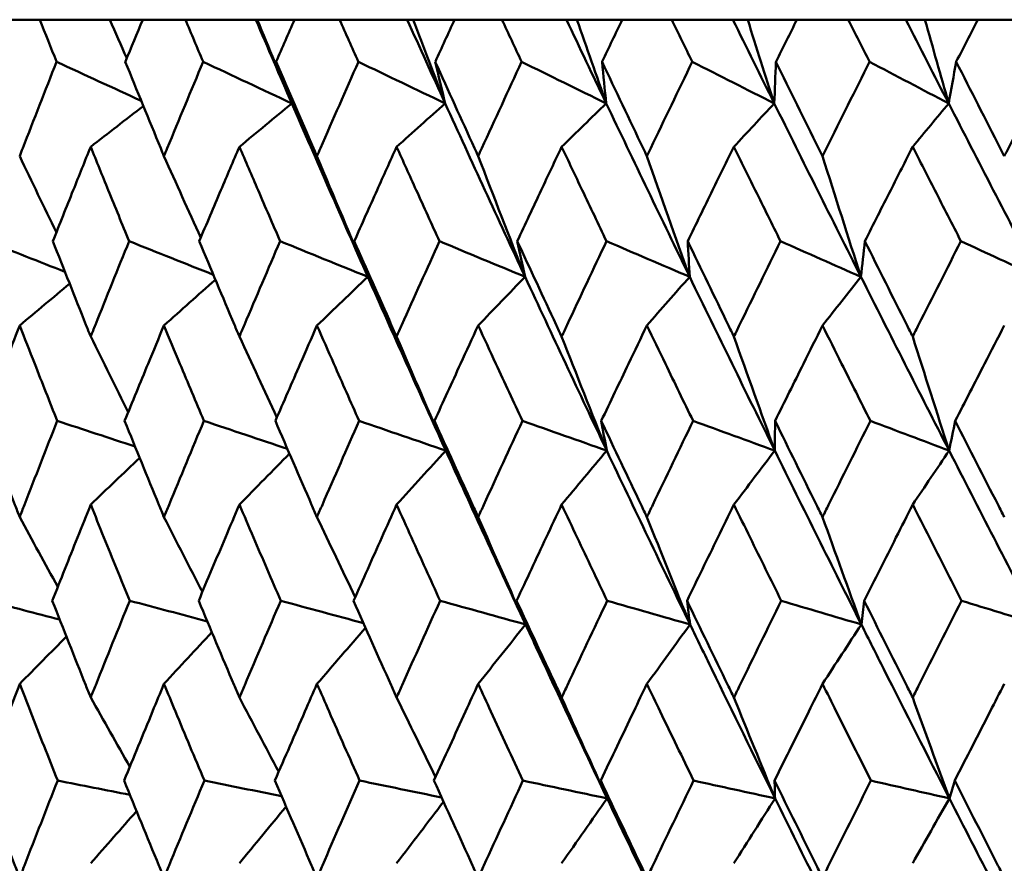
# Model space of a CAD drawing. Header units: millimetres. Extents: x 113 to 2969, y 62 to 2427.
# Tile 6 of 256: x 434.11 to 440.18, y 147.13 to 152.33. Entities that reach past the tile are written whole.
import ezdxf

# ---------------------------------------------------------------- set-up
doc = ezdxf.new("R2010")
doc.units = ezdxf.units.MM
doc.header["$LTSCALE"] = 12
doc.layers.add('Widoczne (ISO)', color=7, linetype='Continuous', lineweight=50)

msp = doc.modelspace()

# ---------------------------------------------------------------- linework, layer by layer
at = {"layer": 'Widoczne (ISO)'}
for p, q in [((434.239, 152.3297), (433.9921, 152.3297)), ((434.239, 152.3297), (434.67, 152.3297)), ((434.67, 152.3297), (434.8725, 152.3297)), ((435.1354, 152.3297), (434.8725, 152.3297)), ((435.1354, 152.3297), (435.5691, 152.3297)), ((435.5691, 152.3297), (435.5782, 152.3297)), ((435.5782, 152.3297), (435.8074, 152.3297)), ((436.0853, 152.3297), (435.8074, 152.3297)), ((436.0853, 152.3297), (436.5016, 152.3297)), ((436.5016, 152.3297), (436.5383, 152.3297)), ((436.5383, 152.3297), (436.7932, 152.3297)), ((437.085, 152.3297), (436.7932, 152.3297)), ((437.085, 152.3297), (437.4823, 152.3297)), ((437.4823, 152.3297), (437.5463, 152.3297)), ((437.5463, 152.3297), (437.826, 152.3297)), ((438.1305, 152.3297), (437.826, 152.3297)), ((438.1305, 152.3297), (438.5072, 152.3297)), ((438.5072, 152.3297), (438.5983, 152.3297)), ((438.5983, 152.3297), (438.9016, 152.3297)), ((439.2176, 152.3297), (438.9016, 152.3297)), ((439.2176, 152.3297), (439.5724, 152.3297)), ((439.5724, 152.3297), (439.6901, 152.3297)), ((439.6901, 152.3297), (440.0159, 152.3297)), ((440.3422, 152.3297), (440.0159, 152.3297))]:
    msp.add_line(p, q, dxfattribs=at)
msp.add_circle((448.6943, 112.3297), 50, dxfattribs=at)
for points, knots in [([(434.342, 152.0704), (434.3418, 152.0709), (434.3416, 152.0715), (434.3071, 152.1579), (434.273, 152.2438), (434.239, 152.3297)], [0.02951568, 0.02951568, 0.02951568, 0.02951568, 0.02969929, 0.02969929, 0.05939589, 0.05939589, 0.05939589, 0.05939589]), ([(434.8725, 152.3297), (434.8369, 152.2438), (434.8015, 152.1579), (434.7659, 152.0715), (434.7657, 152.0709), (434.7655, 152.0704)], [0, 0, 0, 0, 0.02969567, 0.02969567, 0.02988021, 0.02988021, 0.02988021, 0.02988021]), ([(435.2449, 152.0704), (435.2447, 152.0709), (435.2445, 152.0715), (435.2079, 152.1579), (435.1716, 152.2438), (435.1354, 152.3297)], [0.02951568, 0.02951568, 0.02951568, 0.02951568, 0.02969929, 0.02969929, 0.05939589, 0.05939589, 0.05939589, 0.05939589]), ([(435.8074, 152.3297), (435.7698, 152.2438), (435.7323, 152.1579), (435.6946, 152.0715), (435.6944, 152.0709), (435.6942, 152.0704)], [0, 0, 0, 0, 0.02969567, 0.02969567, 0.02988021, 0.02988021, 0.02988021, 0.02988021]), ([(436.2009, 152.0704), (436.2007, 152.0709), (436.2005, 152.0715), (436.1618, 152.1579), (436.1235, 152.2438), (436.0853, 152.3297)], [0.02951568, 0.02951568, 0.02951568, 0.02951568, 0.02969929, 0.02969929, 0.05939589, 0.05939589, 0.05939589, 0.05939589]), ([(436.7932, 152.3297), (436.7536, 152.2438), (436.7142, 152.1579), (436.6746, 152.0715), (436.6744, 152.0709), (436.6742, 152.0704)], [0, 0, 0, 0, 0.02969567, 0.02969567, 0.02988021, 0.02988021, 0.02988021, 0.02988021]), ([(437.2062, 152.0704), (437.206, 152.0709), (437.2057, 152.0715), (437.1652, 152.1579), (437.125, 152.2438), (437.085, 152.3297)], [0.02951568, 0.02951568, 0.02951568, 0.02951568, 0.02969929, 0.02969929, 0.05939589, 0.05939589, 0.05939589, 0.05939589]), ([(437.826, 152.3297), (437.7846, 152.2438), (437.7434, 152.1579), (437.7021, 152.0715), (437.7018, 152.0709), (437.7016, 152.0704)], [0, 0, 0, 0, 0.02969567, 0.02969567, 0.02988021, 0.02988021, 0.02988021, 0.02988021]), ([(438.2569, 152.0704), (438.2566, 152.0709), (438.2564, 152.0715), (438.2141, 152.1579), (438.1723, 152.2438), (438.1305, 152.3297)], [0.02951568, 0.02951568, 0.02951568, 0.02951568, 0.02969929, 0.02969929, 0.05939589, 0.05939589, 0.05939589, 0.05939589]), ([(438.9016, 152.3297), (438.8587, 152.2438), (438.8159, 152.1579), (438.7729, 152.0715), (438.7726, 152.0709), (438.7724, 152.0704)], [0, 0, 0, 0, 0.02969567, 0.02969567, 0.02988021, 0.02988021, 0.02988021, 0.02988021]), ([(439.3487, 152.0704), (439.3484, 152.0709), (439.3482, 152.0715), (439.3044, 152.1579), (439.261, 152.2438), (439.2176, 152.3297)], [0.02951568, 0.02951568, 0.02951568, 0.02951568, 0.02969929, 0.02969929, 0.05939589, 0.05939589, 0.05939589, 0.05939589]), ([(440.0159, 152.3297), (439.9716, 152.2438), (439.9273, 152.1579), (439.8829, 152.0715), (439.8826, 152.0709), (439.8823, 152.0704)], [0, 0, 0, 0, 0.02969567, 0.02969567, 0.02988021, 0.02988021, 0.02988021, 0.02988021]), ([(434.1149, 151.4894), (434.1212, 151.5056), (434.1275, 151.5218), (434.2027, 151.7155), (434.2721, 151.893), (434.342, 152.0704)], [0.0853813, 0.0853813, 0.0853813, 0.0853813, 0.09097809, 0.09097809, 0.15214536, 0.15214536, 0.15214536, 0.15214536]), ([(434.7655, 152.0704), (434.8375, 151.8931), (434.9101, 151.7157), (434.9899, 151.5221), (434.9966, 151.5057), (435.0034, 151.4894)], [0.0297954, 0.0297954, 0.0297954, 0.0297954, 0.09092493, 0.09092493, 0.09655955, 0.09655955, 0.09655955, 0.09655955]), ([(435.0034, 151.4894), (435.0101, 151.5056), (435.0168, 151.5218), (435.0968, 151.7155), (435.1706, 151.893), (435.2449, 152.0704)], [0.0853813, 0.0853813, 0.0853813, 0.0853813, 0.09097809, 0.09097809, 0.15214536, 0.15214536, 0.15214536, 0.15214536]), ([(435.6942, 152.0704), (435.7705, 151.8931), (435.8472, 151.7157), (435.9316, 151.5221), (435.9387, 151.5057), (435.9458, 151.4894)], [0.0297954, 0.0297954, 0.0297954, 0.0297954, 0.09092493, 0.09092493, 0.09655955, 0.09655955, 0.09655955, 0.09655955]), ([(435.9458, 151.4894), (435.9529, 151.5056), (435.96, 151.5218), (436.0445, 151.7155), (436.1225, 151.893), (436.2009, 152.0704)], [0.0853813, 0.0853813, 0.0853813, 0.0853813, 0.09097809, 0.09097809, 0.15214536, 0.15214536, 0.15214536, 0.15214536]), ([(436.6742, 152.0704), (436.7544, 151.8931), (436.8351, 151.7157), (436.9236, 151.5221), (436.9311, 151.5057), (436.9386, 151.4894)], [0.0297954, 0.0297954, 0.0297954, 0.0297954, 0.09092493, 0.09092493, 0.09655955, 0.09655955, 0.09655955, 0.09655955]), ([(436.9386, 151.4894), (436.946, 151.5056), (436.9535, 151.5218), (437.0422, 151.7155), (437.124, 151.893), (437.2062, 152.0704)], [0.0853813, 0.0853813, 0.0853813, 0.0853813, 0.09097809, 0.09097809, 0.15214536, 0.15214536, 0.15214536, 0.15214536]), ([(437.7016, 152.0704), (437.7854, 151.8931), (437.8697, 151.7157), (437.9622, 151.5221), (437.97, 151.5057), (437.9778, 151.4894)], [0.0297954, 0.0297954, 0.0297954, 0.0297954, 0.09092493, 0.09092493, 0.09655955, 0.09655955, 0.09655955, 0.09655955]), ([(437.9778, 151.4894), (437.9855, 151.5056), (437.9933, 151.5218), (438.0859, 151.7155), (438.1712, 151.893), (438.2569, 152.0704)], [0.0853813, 0.0853813, 0.0853813, 0.0853813, 0.09097809, 0.09097809, 0.15214536, 0.15214536, 0.15214536, 0.15214536]), ([(438.7724, 152.0704), (438.8595, 151.8931), (438.9471, 151.7157), (439.043, 151.5221), (439.0511, 151.5057), (439.0592, 151.4894)], [0.0297954, 0.0297954, 0.0297954, 0.0297954, 0.09092493, 0.09092493, 0.09655955, 0.09655955, 0.09655955, 0.09655955]), ([(439.0592, 151.4894), (439.0673, 151.5056), (439.0753, 151.5218), (439.1715, 151.7155), (439.2599, 151.893), (439.3487, 152.0704)], [0.0853813, 0.0853813, 0.0853813, 0.0853813, 0.09097809, 0.09097809, 0.15214536, 0.15214536, 0.15214536, 0.15214536]), ([(439.8823, 152.0704), (439.9725, 151.8931), (440.0629, 151.7157), (440.162, 151.5221), (440.1704, 151.5057), (440.1787, 151.4894)], [0.0297954, 0.0297954, 0.0297954, 0.0297954, 0.09092493, 0.09092493, 0.09655955, 0.09655955, 0.09655955, 0.09655955]), ([(440.1787, 151.4894), (440.187, 151.5056), (440.1954, 151.5218), (440.2946, 151.7155), (440.3858, 151.893), (440.4774, 152.0704)], [0.0853813, 0.0853813, 0.0853813, 0.0853813, 0.09097809, 0.09097809, 0.15214536, 0.15214536, 0.15214536, 0.15214536]), ([(434.5522, 151.5471), (434.5162, 151.4582), (434.4804, 151.3693), (434.4028, 151.1755), (434.3609, 151.0706), (434.3193, 150.9657)], [0.03078053, 0.03078053, 0.03078053, 0.03078053, 0.06149921, 0.06149921, 0.09773041, 0.09773041, 0.09773041, 0.09773041]), ([(434.789, 150.9657), (434.7459, 151.0706), (434.7031, 151.1755), (434.6242, 151.3692), (434.5881, 151.4581), (434.5522, 151.5471)], [0.02528165, 0.02528165, 0.02528165, 0.02528165, 0.06150593, 0.06150593, 0.09223152, 0.09223152, 0.09223152, 0.09223152]), ([(435.4681, 151.5471), (435.4299, 151.4582), (435.392, 151.3693), (435.3095, 151.1755), (435.265, 151.0706), (435.2208, 150.9657)], [0.03078053, 0.03078053, 0.03078053, 0.03078053, 0.06149921, 0.06149921, 0.09773041, 0.09773041, 0.09773041, 0.09773041]), ([(435.719, 150.9657), (435.6735, 151.0706), (435.6281, 151.1755), (435.5445, 151.3692), (435.5062, 151.4581), (435.4681, 151.5471)], [0.02528165, 0.02528165, 0.02528165, 0.02528165, 0.06150593, 0.06150593, 0.09223152, 0.09223152, 0.09223152, 0.09223152]), ([(436.4362, 151.5471), (436.396, 151.4582), (436.356, 151.3693), (436.269, 151.1755), (436.2221, 151.0706), (436.1754, 150.9657)], [0.03078053, 0.03078053, 0.03078053, 0.03078053, 0.06149921, 0.06149921, 0.09773041, 0.09773041, 0.09773041, 0.09773041]), ([(436.7003, 150.9657), (436.6524, 151.0706), (436.6046, 151.1755), (436.5166, 151.3692), (436.4763, 151.4581), (436.4362, 151.5471)], [0.02528165, 0.02528165, 0.02528165, 0.02528165, 0.06150593, 0.06150593, 0.09223152, 0.09223152, 0.09223152, 0.09223152]), ([(437.4526, 151.5471), (437.4106, 151.4582), (437.3687, 151.3693), (437.2776, 151.1755), (437.2285, 151.0706), (437.1795, 150.9657)], [0.03078053, 0.03078053, 0.03078053, 0.03078053, 0.06149921, 0.06149921, 0.09773041, 0.09773041, 0.09773041, 0.09773041]), ([(437.7289, 150.9657), (437.6788, 151.0706), (437.6289, 151.1755), (437.5368, 151.3692), (437.4947, 151.4581), (437.4526, 151.5471)], [0.02528165, 0.02528165, 0.02528165, 0.02528165, 0.06150593, 0.06150593, 0.09223152, 0.09223152, 0.09223152, 0.09223152]), ([(438.5135, 151.5471), (438.4697, 151.4582), (438.4261, 151.3693), (438.3312, 151.1755), (438.28, 151.0706), (438.229, 150.9657)], [0.03078053, 0.03078053, 0.03078053, 0.03078053, 0.06149921, 0.06149921, 0.09773041, 0.09773041, 0.09773041, 0.09773041]), ([(438.8008, 150.9657), (438.7487, 151.0706), (438.6968, 151.1755), (438.6011, 151.3692), (438.5572, 151.4581), (438.5135, 151.5471)], [0.02528165, 0.02528165, 0.02528165, 0.02528165, 0.06150593, 0.06150593, 0.09223152, 0.09223152, 0.09223152, 0.09223152]), ([(439.6145, 151.5471), (439.5692, 151.4582), (439.524, 151.3693), (439.4258, 151.1755), (439.3727, 151.0706), (439.3198, 150.9657)], [0.03078053, 0.03078053, 0.03078053, 0.03078053, 0.06149921, 0.06149921, 0.09773041, 0.09773041, 0.09773041, 0.09773041]), ([(439.9117, 150.9657), (439.8579, 151.0706), (439.8042, 151.1755), (439.7052, 151.3692), (439.6598, 151.4581), (439.6145, 151.5471)], [0.02528165, 0.02528165, 0.02528165, 0.02528165, 0.06150593, 0.06150593, 0.09223152, 0.09223152, 0.09223152, 0.09223152]), ([(434.3193, 150.9657), (434.3867, 150.7942), (434.4547, 150.6227), (434.5328, 150.4269), (434.5425, 150.4026), (434.5522, 150.3784)], [0.02983351, 0.02983351, 0.02983351, 0.02983351, 0.0889495, 0.0889495, 0.09731113, 0.09731113, 0.09731113, 0.09731113]), ([(434.5522, 150.3784), (434.5618, 150.4025), (434.5715, 150.4267), (434.6499, 150.6225), (434.7192, 150.7941), (434.789, 150.9657)], [0.0806421, 0.0806421, 0.0806421, 0.0806421, 0.08897282, 0.08897282, 0.14811965, 0.14811965, 0.14811965, 0.14811965]), ([(435.2208, 150.9657), (435.2925, 150.7942), (435.3646, 150.6227), (435.4475, 150.4269), (435.4578, 150.4026), (435.4681, 150.3784)], [0.02983351, 0.02983351, 0.02983351, 0.02983351, 0.0889495, 0.0889495, 0.09731113, 0.09731113, 0.09731113, 0.09731113]), ([(435.4681, 150.3784), (435.4783, 150.4025), (435.4886, 150.4267), (435.5718, 150.6225), (435.6452, 150.7941), (435.719, 150.9657)], [0.0806421, 0.0806421, 0.0806421, 0.0806421, 0.08897282, 0.08897282, 0.14811965, 0.14811965, 0.14811965, 0.14811965]), ([(436.1754, 150.9657), (436.2511, 150.7942), (436.3272, 150.6227), (436.4145, 150.4269), (436.4253, 150.4026), (436.4362, 150.3784)], [0.02983351, 0.02983351, 0.02983351, 0.02983351, 0.0889495, 0.0889495, 0.09731113, 0.09731113, 0.09731113, 0.09731113]), ([(436.4362, 150.3784), (436.447, 150.4025), (436.4578, 150.4267), (436.5454, 150.6225), (436.6226, 150.7941), (436.7003, 150.9657)], [0.0806421, 0.0806421, 0.0806421, 0.0806421, 0.08897282, 0.08897282, 0.14811965, 0.14811965, 0.14811965, 0.14811965]), ([(437.1795, 150.9657), (437.2588, 150.7942), (437.3385, 150.6227), (437.43, 150.4269), (437.4413, 150.4026), (437.4526, 150.3784)], [0.02983351, 0.02983351, 0.02983351, 0.02983351, 0.0889495, 0.0889495, 0.09731113, 0.09731113, 0.09731113, 0.09731113]), ([(437.4526, 150.3784), (437.4639, 150.4025), (437.4753, 150.4267), (437.5669, 150.6225), (437.6477, 150.7941), (437.7289, 150.9657)], [0.0806421, 0.0806421, 0.0806421, 0.0806421, 0.08897282, 0.08897282, 0.14811965, 0.14811965, 0.14811965, 0.14811965]), ([(438.229, 150.9657), (438.3117, 150.7942), (438.3947, 150.6227), (438.4899, 150.4269), (438.5017, 150.4026), (438.5135, 150.3784)], [0.02983351, 0.02983351, 0.02983351, 0.02983351, 0.0889495, 0.0889495, 0.09731113, 0.09731113, 0.09731113, 0.09731113]), ([(438.5135, 150.3784), (438.5252, 150.4025), (438.537, 150.4267), (438.6324, 150.6225), (438.7164, 150.7941), (438.8008, 150.9657)], [0.0806421, 0.0806421, 0.0806421, 0.0806421, 0.08897282, 0.08897282, 0.14811965, 0.14811965, 0.14811965, 0.14811965]), ([(439.3198, 150.9657), (439.4055, 150.7942), (439.4915, 150.6227), (439.5901, 150.4269), (439.6023, 150.4026), (439.6145, 150.3784)], [0.02983351, 0.02983351, 0.02983351, 0.02983351, 0.0889495, 0.0889495, 0.09731113, 0.09731113, 0.09731113, 0.09731113]), ([(439.6145, 150.3784), (439.6267, 150.4025), (439.6389, 150.4267), (439.7376, 150.6225), (439.8245, 150.7941), (439.9117, 150.9657)], [0.0806421, 0.0806421, 0.0806421, 0.0806421, 0.08897282, 0.08897282, 0.14811965, 0.14811965, 0.14811965, 0.14811965]), ([(434.1149, 150.4467), (434.0843, 150.3682), (434.0538, 150.2898), (433.9779, 150.094), (433.9327, 149.9766), (433.8878, 149.8592)], [0.03448054, 0.03448054, 0.03448054, 0.03448054, 0.06157222, 0.06157222, 0.10209717, 0.10209717, 0.10209717, 0.10209717]), ([(434.3462, 149.8592), (434.2996, 149.9766), (434.2533, 150.0939), (434.1763, 150.2897), (434.1456, 150.3682), (434.1149, 150.4467)], [0.02104899, 0.02104899, 0.02104899, 0.02104899, 0.0615671, 0.0615671, 0.08866561, 0.08866561, 0.08866561, 0.08866561]), ([(435.0034, 150.4467), (434.9708, 150.3682), (434.9382, 150.2898), (434.8574, 150.094), (434.8092, 149.9766), (434.7612, 149.8592)], [0.03448054, 0.03448054, 0.03448054, 0.03448054, 0.06157222, 0.06157222, 0.10209717, 0.10209717, 0.10209717, 0.10209717]), ([(435.2494, 149.8592), (435.1999, 149.9766), (435.1506, 150.0939), (435.0687, 150.2897), (435.036, 150.3682), (435.0034, 150.4467)], [0.02104899, 0.02104899, 0.02104899, 0.02104899, 0.0615671, 0.0615671, 0.08866561, 0.08866561, 0.08866561, 0.08866561]), ([(435.9458, 150.4467), (435.9114, 150.3682), (435.877, 150.2898), (435.7915, 150.094), (435.7404, 149.9766), (435.6896, 149.8592)], [0.03448054, 0.03448054, 0.03448054, 0.03448054, 0.06157222, 0.06157222, 0.10209717, 0.10209717, 0.10209717, 0.10209717]), ([(436.2056, 149.8592), (436.1534, 149.9766), (436.1014, 150.0939), (436.0149, 150.2897), (435.9803, 150.3682), (435.9458, 150.4467)], [0.02104899, 0.02104899, 0.02104899, 0.02104899, 0.0615671, 0.0615671, 0.08866561, 0.08866561, 0.08866561, 0.08866561]), ([(436.9386, 150.4467), (436.9024, 150.3682), (436.8663, 150.2898), (436.7764, 150.094), (436.7228, 149.9766), (436.6694, 149.8592)], [0.03448054, 0.03448054, 0.03448054, 0.03448054, 0.06157222, 0.06157222, 0.10209717, 0.10209717, 0.10209717, 0.10209717]), ([(437.2111, 149.8592), (437.1564, 149.9766), (437.1018, 150.0939), (437.0111, 150.2897), (436.9748, 150.3682), (436.9386, 150.4467)], [0.02104899, 0.02104899, 0.02104899, 0.02104899, 0.0615671, 0.0615671, 0.08866561, 0.08866561, 0.08866561, 0.08866561]), ([(437.9778, 150.4467), (437.94, 150.3682), (437.9023, 150.2898), (437.8085, 150.094), (437.7524, 149.9766), (437.6966, 149.8592)], [0.03448054, 0.03448054, 0.03448054, 0.03448054, 0.06157222, 0.06157222, 0.10209717, 0.10209717, 0.10209717, 0.10209717]), ([(438.262, 149.8592), (438.2049, 149.9766), (438.1481, 150.0939), (438.0534, 150.2897), (438.0156, 150.3682), (437.9778, 150.4467)], [0.02104899, 0.02104899, 0.02104899, 0.02104899, 0.0615671, 0.0615671, 0.08866561, 0.08866561, 0.08866561, 0.08866561]), ([(439.0592, 150.4467), (439.02, 150.3682), (438.9809, 150.2898), (438.8835, 150.094), (438.8252, 149.9766), (438.7672, 149.8592)], [0.03448054, 0.03448054, 0.03448054, 0.03448054, 0.06157222, 0.06157222, 0.10209717, 0.10209717, 0.10209717, 0.10209717]), ([(439.354, 149.8592), (439.2949, 149.9766), (439.2359, 150.0939), (439.1377, 150.2897), (439.0985, 150.3682), (439.0592, 150.4467)], [0.02104899, 0.02104899, 0.02104899, 0.02104899, 0.0615671, 0.0615671, 0.08866561, 0.08866561, 0.08866561, 0.08866561]), ([(440.1787, 150.4467), (440.1382, 150.3682), (440.0978, 150.2898), (439.9972, 150.094), (439.937, 149.9766), (439.877, 149.8592)], [0.03448054, 0.03448054, 0.03448054, 0.03448054, 0.06157222, 0.06157222, 0.10209717, 0.10209717, 0.10209717, 0.10209717]), ([(433.8878, 149.8592), (433.9532, 149.687), (434.0192, 149.5148), (434.0954, 149.3174), (434.1052, 149.2922), (434.1149, 149.2669)], [0.02530969, 0.02530969, 0.02530969, 0.02530969, 0.08465152, 0.08465152, 0.09334823, 0.09334823, 0.09334823, 0.09334823]), ([(434.1149, 149.2669), (434.1247, 149.2921), (434.1344, 149.3173), (434.211, 149.5147), (434.2783, 149.687), (434.3462, 149.8592)], [0.07597559, 0.07597559, 0.07597559, 0.07597559, 0.08464777, 0.08464777, 0.14401425, 0.14401425, 0.14401425, 0.14401425]), ([(434.7612, 149.8592), (434.831, 149.687), (434.9014, 149.5148), (434.9826, 149.3174), (434.993, 149.2922), (435.0034, 149.2669)], [0.02530969, 0.02530969, 0.02530969, 0.02530969, 0.08465152, 0.08465152, 0.09334823, 0.09334823, 0.09334823, 0.09334823]), ([(435.0034, 149.2669), (435.0137, 149.2921), (435.0241, 149.3173), (435.1056, 149.5147), (435.1773, 149.687), (435.2494, 149.8592)], [0.07597559, 0.07597559, 0.07597559, 0.07597559, 0.08464777, 0.08464777, 0.14401425, 0.14401425, 0.14401425, 0.14401425]), ([(435.6896, 149.8592), (435.7636, 149.687), (435.838, 149.5148), (435.9239, 149.3174), (435.9348, 149.2922), (435.9458, 149.2669)], [0.02530969, 0.02530969, 0.02530969, 0.02530969, 0.08465152, 0.08465152, 0.09334823, 0.09334823, 0.09334823, 0.09334823]), ([(435.9458, 149.2669), (435.9568, 149.2921), (435.9678, 149.3173), (436.0539, 149.5147), (436.1295, 149.687), (436.2056, 149.8592)], [0.07597559, 0.07597559, 0.07597559, 0.07597559, 0.08464777, 0.08464777, 0.14401425, 0.14401425, 0.14401425, 0.14401425]), ([(436.6694, 149.8592), (436.7472, 149.687), (436.8254, 149.5148), (436.9155, 149.3174), (436.9271, 149.2922), (436.9386, 149.2669)], [0.02530969, 0.02530969, 0.02530969, 0.02530969, 0.08465152, 0.08465152, 0.09334823, 0.09334823, 0.09334823, 0.09334823]), ([(436.9386, 149.2669), (436.9501, 149.2921), (436.9616, 149.3173), (437.0521, 149.5147), (437.1314, 149.687), (437.2111, 149.8592)], [0.07597559, 0.07597559, 0.07597559, 0.07597559, 0.08464777, 0.08464777, 0.14401425, 0.14401425, 0.14401425, 0.14401425]), ([(437.6966, 149.8592), (437.7779, 149.687), (437.8596, 149.5148), (437.9537, 149.3174), (437.9657, 149.2922), (437.9778, 149.2669)], [0.02530969, 0.02530969, 0.02530969, 0.02530969, 0.08465152, 0.08465152, 0.09334823, 0.09334823, 0.09334823, 0.09334823]), ([(437.9778, 149.2669), (437.9898, 149.2921), (438.0018, 149.3173), (438.0962, 149.5147), (438.1789, 149.687), (438.262, 149.8592)], [0.07597559, 0.07597559, 0.07597559, 0.07597559, 0.08464777, 0.08464777, 0.14401425, 0.14401425, 0.14401425, 0.14401425]), ([(438.7672, 149.8592), (438.8517, 149.687), (438.9365, 149.5148), (439.0342, 149.3174), (439.0467, 149.2922), (439.0592, 149.2669)], [0.02530969, 0.02530969, 0.02530969, 0.02530969, 0.08465152, 0.08465152, 0.09334823, 0.09334823, 0.09334823, 0.09334823]), ([(439.0592, 149.2669), (439.0717, 149.2921), (439.0842, 149.3173), (439.1821, 149.5147), (439.2679, 149.687), (439.354, 149.8592)], [0.07597559, 0.07597559, 0.07597559, 0.07597559, 0.08464777, 0.08464777, 0.14401425, 0.14401425, 0.14401425, 0.14401425]), ([(439.877, 149.8592), (439.9643, 149.687), (440.052, 149.5148), (440.1529, 149.3174), (440.1658, 149.2922), (440.1787, 149.2669)], [0.02530969, 0.02530969, 0.02530969, 0.02530969, 0.08465152, 0.08465152, 0.09334823, 0.09334823, 0.09334823, 0.09334823]), ([(434.5522, 149.3439), (434.5249, 149.2763), (434.4978, 149.2086), (434.4188, 149.0112), (434.3672, 148.8815), (434.3159, 148.7518)], [0.03825175, 0.03825175, 0.03825175, 0.03825175, 0.06160817, 0.06160817, 0.10638617, 0.10638617, 0.10638617, 0.10638617]), ([(434.7925, 148.7518), (434.7394, 148.8815), (434.6866, 149.0112), (434.6067, 149.2086), (434.5794, 149.2763), (434.5522, 149.3439)], [0.01681985, 0.01681985, 0.01681985, 0.01681985, 0.06159108, 0.06159108, 0.08495433, 0.08495433, 0.08495433, 0.08495433]), ([(435.4681, 149.3439), (435.4392, 149.2763), (435.4104, 149.2086), (435.3265, 149.0112), (435.2717, 148.8815), (435.2172, 148.7518)], [0.03825175, 0.03825175, 0.03825175, 0.03825175, 0.06160817, 0.06160817, 0.10638617, 0.10638617, 0.10638617, 0.10638617]), ([(435.7227, 148.7518), (435.6666, 148.8815), (435.6107, 149.0112), (435.5259, 149.2086), (435.497, 149.2763), (435.4681, 149.3439)], [0.01681985, 0.01681985, 0.01681985, 0.01681985, 0.06159108, 0.06159108, 0.08495433, 0.08495433, 0.08495433, 0.08495433]), ([(436.4362, 149.3439), (436.4057, 149.2763), (436.3754, 149.2086), (436.287, 149.0112), (436.2292, 148.8815), (436.1716, 148.7518)], [0.03825175, 0.03825175, 0.03825175, 0.03825175, 0.06160817, 0.06160817, 0.10638617, 0.10638617, 0.10638617, 0.10638617]), ([(436.7042, 148.7518), (436.6451, 148.8815), (436.5863, 149.0112), (436.4971, 149.2086), (436.4666, 149.2763), (436.4362, 149.3439)], [0.01681985, 0.01681985, 0.01681985, 0.01681985, 0.06159108, 0.06159108, 0.08495433, 0.08495433, 0.08495433, 0.08495433]), ([(437.4526, 149.3439), (437.4208, 149.2763), (437.389, 149.2086), (437.2964, 149.0112), (437.2358, 148.8815), (437.1755, 148.7518)], [0.03825175, 0.03825175, 0.03825175, 0.03825175, 0.06160817, 0.06160817, 0.10638617, 0.10638617, 0.10638617, 0.10638617]), ([(437.733, 148.7518), (437.6712, 148.8815), (437.6097, 149.0112), (437.5164, 149.2086), (437.4845, 149.2763), (437.4526, 149.3439)], [0.01681985, 0.01681985, 0.01681985, 0.01681985, 0.06159108, 0.06159108, 0.08495433, 0.08495433, 0.08495433, 0.08495433]), ([(438.5135, 149.3439), (438.4803, 149.2763), (438.4472, 149.2086), (438.3509, 149.0112), (438.2877, 148.8815), (438.2248, 148.7518)], [0.03825175, 0.03825175, 0.03825175, 0.03825175, 0.06160817, 0.06160817, 0.10638617, 0.10638617, 0.10638617, 0.10638617]), ([(438.805, 148.7518), (438.7409, 148.8815), (438.6769, 149.0112), (438.5799, 149.2086), (438.5466, 149.2763), (438.5135, 149.3439)], [0.01681985, 0.01681985, 0.01681985, 0.01681985, 0.06159108, 0.06159108, 0.08495433, 0.08495433, 0.08495433, 0.08495433]), ([(439.6145, 149.3439), (439.5802, 149.2763), (439.5459, 149.2086), (439.4461, 149.0112), (439.3807, 148.8815), (439.3155, 148.7518)], [0.03825175, 0.03825175, 0.03825175, 0.03825175, 0.06160817, 0.06160817, 0.10638617, 0.10638617, 0.10638617, 0.10638617]), ([(439.9161, 148.7518), (439.8498, 148.8815), (439.7836, 149.0112), (439.6832, 149.2086), (439.6488, 149.2763), (439.6145, 149.3439)], [0.01681985, 0.01681985, 0.01681985, 0.01681985, 0.06159108, 0.06159108, 0.08495433, 0.08495433, 0.08495433, 0.08495433]), ([(434.3159, 148.7518), (434.3839, 148.5788), (434.4524, 148.4057), (434.5317, 148.2071), (434.5419, 148.1816), (434.5522, 148.156)], [0.02053386, 0.02053386, 0.02053386, 0.02053386, 0.08016461, 0.08016461, 0.08898694, 0.08898694, 0.08898694, 0.08898694]), ([(434.5522, 148.156), (434.5624, 148.1815), (434.5726, 148.207), (434.6522, 148.4056), (434.7221, 148.5787), (434.7925, 148.7518)], [0.07138254, 0.07138254, 0.07138254, 0.07138254, 0.08018544, 0.08018544, 0.13983561, 0.13983561, 0.13983561, 0.13983561]), ([(435.2172, 148.7518), (435.2894, 148.5788), (435.3622, 148.4057), (435.4464, 148.2071), (435.4572, 148.1816), (435.4681, 148.156)], [0.02053386, 0.02053386, 0.02053386, 0.02053386, 0.08016461, 0.08016461, 0.08898694, 0.08898694, 0.08898694, 0.08898694]), ([(435.4681, 148.156), (435.4789, 148.1815), (435.4898, 148.207), (435.5742, 148.4056), (435.6482, 148.5787), (435.7227, 148.7518)], [0.07138254, 0.07138254, 0.07138254, 0.07138254, 0.08018544, 0.08018544, 0.13983561, 0.13983561, 0.13983561, 0.13983561]), ([(436.1716, 148.7518), (436.2479, 148.5788), (436.3247, 148.4057), (436.4133, 148.2071), (436.4247, 148.1816), (436.4362, 148.156)], [0.02053386, 0.02053386, 0.02053386, 0.02053386, 0.08016461, 0.08016461, 0.08898694, 0.08898694, 0.08898694, 0.08898694]), ([(436.4362, 148.156), (436.4476, 148.1815), (436.459, 148.207), (436.5479, 148.4056), (436.6259, 148.5787), (436.7042, 148.7518)], [0.07138254, 0.07138254, 0.07138254, 0.07138254, 0.08018544, 0.08018544, 0.13983561, 0.13983561, 0.13983561, 0.13983561]), ([(437.1755, 148.7518), (437.2555, 148.5788), (437.3359, 148.4057), (437.4287, 148.2071), (437.4407, 148.1816), (437.4526, 148.156)], [0.02053386, 0.02053386, 0.02053386, 0.02053386, 0.08016461, 0.08016461, 0.08898694, 0.08898694, 0.08898694, 0.08898694]), ([(437.4526, 148.156), (437.4646, 148.1815), (437.4766, 148.207), (437.5696, 148.4056), (437.6511, 148.5787), (437.733, 148.7518)], [0.07138254, 0.07138254, 0.07138254, 0.07138254, 0.08018544, 0.08018544, 0.13983561, 0.13983561, 0.13983561, 0.13983561]), ([(438.2248, 148.7518), (438.3082, 148.5788), (438.392, 148.4057), (438.4886, 148.2071), (438.501, 148.1816), (438.5135, 148.156)], [0.02053386, 0.02053386, 0.02053386, 0.02053386, 0.08016461, 0.08016461, 0.08898694, 0.08898694, 0.08898694, 0.08898694]), ([(438.5135, 148.156), (438.5259, 148.1815), (438.5384, 148.207), (438.6352, 148.4056), (438.7199, 148.5787), (438.805, 148.7518)], [0.07138254, 0.07138254, 0.07138254, 0.07138254, 0.08018544, 0.08018544, 0.13983561, 0.13983561, 0.13983561, 0.13983561]), ([(439.3155, 148.7518), (439.4019, 148.5788), (439.4887, 148.4057), (439.5887, 148.2071), (439.6016, 148.1816), (439.6145, 148.156)], [0.02053386, 0.02053386, 0.02053386, 0.02053386, 0.08016461, 0.08016461, 0.08898694, 0.08898694, 0.08898694, 0.08898694]), ([(439.6145, 148.156), (439.6274, 148.1815), (439.6403, 148.207), (439.7405, 148.4056), (439.8281, 148.5787), (439.9161, 148.7518)], [0.07138254, 0.07138254, 0.07138254, 0.07138254, 0.08018544, 0.08018544, 0.13983561, 0.13983561, 0.13983561, 0.13983561]), ([(437.7325, 147.5347), (437.6068, 147.7998), (437.4822, 148.0647), (437.3157, 148.4216), (437.2729, 148.5136), (437.2302, 148.6056)], [0.3692784, 0.3692784, 0.3692784, 0.3692784, 0.4608442, 0.4608442, 0.492629, 0.492629, 0.492629, 0.492629]), ([(438.7669, 147.5347), (438.6362, 147.7998), (438.5064, 148.0647), (438.3328, 148.4216), (438.2881, 148.5136), (438.2436, 148.6056)], [0.3692784, 0.3692784, 0.3692784, 0.3692784, 0.4608442, 0.4608442, 0.492629, 0.492629, 0.492629, 0.492629]), ([(439.8405, 147.5347), (439.7052, 147.7998), (439.5707, 148.0647), (439.3907, 148.4216), (439.3445, 148.5136), (439.2983, 148.6056)], [0.3692784, 0.3692784, 0.3692784, 0.3692784, 0.4608442, 0.4608442, 0.492629, 0.492629, 0.492629, 0.492629]), ([(434.1149, 148.2397), (434.0929, 148.1832), (434.071, 148.1267), (433.9941, 147.9282), (433.9395, 147.7862), (433.8852, 147.6442)], [0.04208868, 0.04208868, 0.04208868, 0.04208868, 0.06158988, 0.06158988, 0.11059803, 0.11059803, 0.11059803, 0.11059803]), ([(434.3489, 147.6442), (434.2926, 147.7862), (434.2367, 147.9282), (434.159, 148.1267), (434.1369, 148.1832), (434.1149, 148.2397)], [0.01259731, 0.01259731, 0.01259731, 0.01259731, 0.06159863, 0.06159863, 0.08110666, 0.08110666, 0.08110666, 0.08110666]), ([(435.0034, 148.2397), (434.9799, 148.1832), (434.9566, 148.1267), (434.8746, 147.9282), (434.8164, 147.7862), (434.7584, 147.6442)], [0.04208868, 0.04208868, 0.04208868, 0.04208868, 0.06158988, 0.06158988, 0.11059803, 0.11059803, 0.11059803, 0.11059803]), ([(435.2522, 147.6442), (435.1924, 147.7862), (435.133, 147.9282), (435.0503, 148.1267), (435.0268, 148.1832), (435.0034, 148.2397)], [0.01259731, 0.01259731, 0.01259731, 0.01259731, 0.06159863, 0.06159863, 0.08110666, 0.08110666, 0.08110666, 0.08110666]), ([(435.9458, 148.2397), (435.9211, 148.1832), (435.8964, 148.1267), (435.8097, 147.9282), (435.748, 147.7862), (435.6867, 147.6442)], [0.04208868, 0.04208868, 0.04208868, 0.04208868, 0.06158988, 0.06158988, 0.11059803, 0.11059803, 0.11059803, 0.11059803]), ([(436.2086, 147.6442), (436.1455, 147.7862), (436.0828, 147.9282), (435.9954, 148.1267), (435.9706, 148.1832), (435.9458, 148.2397)], [0.01259731, 0.01259731, 0.01259731, 0.01259731, 0.06159863, 0.06159863, 0.08110666, 0.08110666, 0.08110666, 0.08110666]), ([(436.9386, 148.2397), (436.9126, 148.1832), (436.8866, 148.1267), (436.7956, 147.9282), (436.7308, 147.7862), (436.6663, 147.6442)], [0.04208868, 0.04208868, 0.04208868, 0.04208868, 0.06158988, 0.06158988, 0.11059803, 0.11059803, 0.11059803, 0.11059803]), ([(437.2143, 147.6442), (437.1482, 147.7862), (437.0823, 147.9282), (436.9907, 148.1267), (436.9646, 148.1832), (436.9386, 148.2397)], [0.01259731, 0.01259731, 0.01259731, 0.01259731, 0.06159863, 0.06159863, 0.08110666, 0.08110666, 0.08110666, 0.08110666]), ([(437.9778, 148.2397), (437.9506, 148.1832), (437.9235, 148.1267), (437.8285, 147.9282), (437.7608, 147.7862), (437.6933, 147.6442)], [0.04208868, 0.04208868, 0.04208868, 0.04208868, 0.06158988, 0.06158988, 0.11059803, 0.11059803, 0.11059803, 0.11059803]), ([(438.2653, 147.6442), (438.1964, 147.7862), (438.1277, 147.9282), (438.0321, 148.1267), (438.0049, 148.1832), (437.9778, 148.2397)], [0.01259731, 0.01259731, 0.01259731, 0.01259731, 0.06159863, 0.06159863, 0.08110666, 0.08110666, 0.08110666, 0.08110666]), ([(439.0592, 148.2397), (439.0311, 148.1832), (439.0029, 148.1267), (438.9043, 147.9282), (438.8339, 147.7862), (438.7638, 147.6442)], [0.04208868, 0.04208868, 0.04208868, 0.04208868, 0.06158988, 0.06158988, 0.11059803, 0.11059803, 0.11059803, 0.11059803]), ([(439.3574, 147.6442), (439.286, 147.7862), (439.2148, 147.9282), (439.1156, 148.1267), (439.0874, 148.1832), (439.0592, 148.2397)], [0.01259731, 0.01259731, 0.01259731, 0.01259731, 0.06159863, 0.06159863, 0.08110666, 0.08110666, 0.08110666, 0.08110666]), ([(440.1787, 148.2397), (440.1496, 148.1832), (440.1206, 148.1267), (440.0187, 147.9282), (439.946, 147.7862), (439.8735, 147.6442)], [0.04208868, 0.04208868, 0.04208868, 0.04208868, 0.06158988, 0.06158988, 0.11059803, 0.11059803, 0.11059803, 0.11059803]), ([(433.8852, 147.6442), (433.9514, 147.4702), (434.0182, 147.2962), (434.0953, 147.0969), (434.1051, 147.0715), (434.1149, 147.0462)], [0.01556037, 0.01556037, 0.01556037, 0.01556037, 0.07555527, 0.07555527, 0.08428623, 0.08428623, 0.08428623, 0.08428623]), ([(434.1149, 147.0462), (434.1247, 147.0715), (434.1346, 147.0968), (434.212, 147.2961), (434.2802, 147.4702), (434.3489, 147.6442)], [0.06686277, 0.06686277, 0.06686277, 0.06686277, 0.07557848, 0.07557848, 0.13558897, 0.13558897, 0.13558897, 0.13558897]), ([(434.7584, 147.6442), (434.8291, 147.4702), (434.9003, 147.2962), (434.9825, 147.0969), (434.9929, 147.0715), (435.0034, 147.0462)], [0.01556037, 0.01556037, 0.01556037, 0.01556037, 0.07555527, 0.07555527, 0.08428623, 0.08428623, 0.08428623, 0.08428623]), ([(435.0034, 147.0462), (435.0138, 147.0715), (435.0243, 147.0968), (435.1067, 147.2961), (435.1792, 147.4702), (435.2522, 147.6442)], [0.06686277, 0.06686277, 0.06686277, 0.06686277, 0.07557848, 0.07557848, 0.13558897, 0.13558897, 0.13558897, 0.13558897]), ([(435.6867, 147.6442), (435.7615, 147.4702), (435.8369, 147.2962), (435.9237, 147.0969), (435.9348, 147.0715), (435.9458, 147.0462)], [0.01556037, 0.01556037, 0.01556037, 0.01556037, 0.07555527, 0.07555527, 0.08428623, 0.08428623, 0.08428623, 0.08428623]), ([(435.9458, 147.0462), (435.9569, 147.0715), (435.9679, 147.0968), (436.0551, 147.2961), (436.1316, 147.4702), (436.2086, 147.6442)], [0.06686277, 0.06686277, 0.06686277, 0.06686277, 0.07557848, 0.07557848, 0.13558897, 0.13558897, 0.13558897, 0.13558897]), ([(436.6663, 147.6442), (436.745, 147.4702), (436.8242, 147.2962), (436.9154, 147.0969), (436.927, 147.0715), (436.9386, 147.0462)], [0.01556037, 0.01556037, 0.01556037, 0.01556037, 0.07555527, 0.07555527, 0.08428623, 0.08428623, 0.08428623, 0.08428623]), ([(436.9386, 147.0462), (436.9502, 147.0715), (436.9618, 147.0968), (437.0533, 147.2961), (437.1336, 147.4702), (437.2143, 147.6442)], [0.06686277, 0.06686277, 0.06686277, 0.06686277, 0.07557848, 0.07557848, 0.13558897, 0.13558897, 0.13558897, 0.13558897]), ([(437.6933, 147.6442), (437.7756, 147.4702), (437.8583, 147.2962), (437.9536, 147.0969), (437.9657, 147.0715), (437.9778, 147.0462)], [0.01556037, 0.01556037, 0.01556037, 0.01556037, 0.07555527, 0.07555527, 0.08428623, 0.08428623, 0.08428623, 0.08428623]), ([(437.9778, 147.0462), (437.9899, 147.0715), (438.002, 147.0968), (438.0974, 147.2961), (438.1812, 147.4702), (438.2653, 147.6442)], [0.06686277, 0.06686277, 0.06686277, 0.06686277, 0.07557848, 0.07557848, 0.13558897, 0.13558897, 0.13558897, 0.13558897]), ([(438.7638, 147.6442), (438.8493, 147.4702), (438.9353, 147.2962), (439.0341, 147.0969), (439.0467, 147.0715), (439.0592, 147.0462)], [0.01556037, 0.01556037, 0.01556037, 0.01556037, 0.07555527, 0.07555527, 0.08428623, 0.08428623, 0.08428623, 0.08428623]), ([(439.0592, 147.0462), (439.0718, 147.0715), (439.0843, 147.0968), (439.1834, 147.2961), (439.2703, 147.4702), (439.3574, 147.6442)], [0.06686277, 0.06686277, 0.06686277, 0.06686277, 0.07557848, 0.07557848, 0.13558897, 0.13558897, 0.13558897, 0.13558897]), ([(439.8735, 147.6442), (439.9619, 147.4702), (440.0507, 147.2962), (440.1528, 147.0969), (440.1657, 147.0715), (440.1787, 147.0462)], [0.01556037, 0.01556037, 0.01556037, 0.01556037, 0.07555527, 0.07555527, 0.08428623, 0.08428623, 0.08428623, 0.08428623])]:
    msp.add_open_spline(points, degree=3, knots=knots, dxfattribs=at)
for points in [[(434.67, 152.3297), (434.7047, 152.2504), (434.7395, 152.1713), (434.7744, 152.0921)], [(435.791, 151.8142), (435.7165, 151.9861), (435.6426, 152.1579), (435.5691, 152.3297)], [(435.5782, 152.3297), (435.6488, 152.1576), (435.7197, 151.9858), (435.791, 151.8142)], [(436.7354, 151.8142), (436.6571, 151.9861), (436.5791, 152.1579), (436.5016, 152.3297)], [(436.5383, 152.3297), (436.6037, 152.1576), (436.6694, 151.9858), (436.7354, 151.8142)], [(437.7271, 151.8142), (437.6451, 151.9861), (437.5635, 152.1579), (437.4823, 152.3297)], [(437.5463, 152.3297), (437.6063, 152.1576), (437.6665, 151.9858), (437.7271, 151.8142)], [(438.762, 151.8142), (438.6768, 151.9861), (438.5918, 152.1579), (438.5072, 152.3297)], [(438.5983, 152.3297), (438.6526, 152.1576), (438.7072, 151.9858), (438.762, 151.8142)], [(439.8362, 151.8142), (439.7479, 151.9861), (439.66, 152.1579), (439.5724, 152.3297)], [(439.6901, 152.3297), (439.7386, 152.1576), (439.7873, 151.9858), (439.8362, 151.8142)], [(434.8635, 151.8299), (434.6897, 151.91), (434.5159, 151.9902), (434.342, 152.0704)], [(435.791, 151.8142), (435.609, 151.8996), (435.427, 151.985), (435.2449, 152.0704)], [(435.791, 151.8142), (435.7586, 151.8996), (435.7263, 151.985), (435.6942, 152.0704)], [(436.7354, 151.8142), (436.5573, 151.8996), (436.3791, 151.985), (436.2009, 152.0704)], [(436.7354, 151.8142), (436.7149, 151.8996), (436.6945, 151.985), (436.6742, 152.0704)], [(437.7271, 151.8142), (437.5535, 151.8996), (437.3799, 151.985), (437.2062, 152.0704)], [(437.7271, 151.8142), (437.7185, 151.8996), (437.71, 151.985), (437.7016, 152.0704)], [(438.762, 151.8142), (438.5937, 151.8996), (438.4253, 151.985), (438.2569, 152.0704)], [(438.762, 151.8142), (438.7654, 151.8996), (438.7688, 151.985), (438.7724, 152.0704)], [(439.8362, 151.8142), (439.6737, 151.8996), (439.5112, 151.985), (439.3487, 152.0704)], [(439.8362, 151.8142), (439.8515, 151.8996), (439.8668, 151.985), (439.8823, 152.0704)], [(434.5522, 151.5471), (434.6603, 151.6308), (434.7684, 151.7145), (434.8765, 151.7981)], [(435.4681, 151.5471), (435.5757, 151.6362), (435.6833, 151.7253), (435.791, 151.8142)], [(436.259, 150.7462), (436.1011, 151.1023), (435.9451, 151.4584), (435.791, 151.8142)], [(436.4362, 151.5471), (436.5359, 151.6362), (436.6356, 151.7253), (436.7354, 151.8142)], [(437.2274, 150.7462), (437.0617, 151.1023), (436.8977, 151.4584), (436.7354, 151.8142)], [(437.4526, 151.5471), (437.5441, 151.6362), (437.6356, 151.7253), (437.7271, 151.8142)], [(438.2411, 150.7462), (438.0682, 151.1023), (437.8968, 151.4584), (437.7271, 151.8142)], [(438.5135, 151.5471), (438.5963, 151.6362), (438.6791, 151.7253), (438.762, 151.8142)], [(439.296, 150.7462), (439.1166, 151.1023), (438.9386, 151.4584), (438.762, 151.8142)], [(439.6145, 151.5471), (439.6884, 151.6362), (439.7622, 151.7253), (439.8362, 151.8142)], [(440.3879, 150.7462), (440.2028, 151.1023), (440.0188, 151.4584), (439.8362, 151.8142)], [(434.1149, 151.4894), (434.1899, 151.3325), (434.2651, 151.1759), (434.3407, 151.0195)], [(435.0034, 151.4894), (435.0786, 151.3218), (435.1541, 151.1544), (435.2299, 150.9874)], [(435.9458, 151.4894), (436.0496, 151.241), (436.154, 150.9932), (436.259, 150.7462)], [(436.9386, 151.4894), (437.0343, 151.241), (437.1306, 150.9932), (437.2274, 150.7462)], [(437.9778, 151.4894), (438.065, 151.241), (438.1528, 150.9932), (438.2411, 150.7462)], [(439.0592, 151.4894), (439.1377, 151.241), (439.2166, 150.9932), (439.296, 150.7462)], [(434.3935, 150.7774), (434.2336, 150.8402), (434.0737, 150.903), (433.9138, 150.9657)], [(435.3074, 150.7591), (435.1346, 150.8279), (434.9618, 150.8968), (434.789, 150.9657)], [(436.259, 150.7462), (436.079, 150.8193), (435.899, 150.8925), (435.719, 150.9657)], [(436.259, 150.7462), (436.2311, 150.8193), (436.2032, 150.8925), (436.1754, 150.9657)], [(437.2274, 150.7462), (437.0517, 150.8193), (436.876, 150.8925), (436.7003, 150.9657)], [(437.2274, 150.7462), (437.2114, 150.8193), (437.1954, 150.8925), (437.1795, 150.9657)], [(438.2411, 150.7462), (438.0704, 150.8193), (437.8996, 150.8925), (437.7289, 150.9657)], [(438.2411, 150.7462), (438.237, 150.8193), (438.233, 150.8925), (438.229, 150.9657)], [(439.296, 150.7462), (439.1309, 150.8193), (438.9658, 150.8925), (438.8008, 150.9657)], [(439.296, 150.7462), (439.3038, 150.8193), (439.3118, 150.8925), (439.3198, 150.9657)], [(440.3879, 150.7462), (440.2292, 150.8193), (440.0705, 150.8925), (439.9117, 150.9657)], [(435.9458, 150.4467), (436.0502, 150.5466), (436.1546, 150.6465), (436.259, 150.7462)], [(436.7389, 149.6763), (436.5771, 150.033), (436.4171, 150.3896), (436.259, 150.7462)], [(436.9386, 150.4467), (437.0348, 150.5466), (437.1311, 150.6465), (437.2274, 150.7462)], [(437.7303, 149.6763), (437.561, 150.033), (437.3933, 150.3896), (437.2274, 150.7462)], [(437.9778, 150.4467), (438.0655, 150.5466), (438.1533, 150.6465), (438.2411, 150.7462)], [(438.7649, 149.6763), (438.5888, 150.033), (438.4141, 150.3896), (438.2411, 150.7462)], [(439.0592, 150.4467), (439.1381, 150.5466), (439.217, 150.6465), (439.296, 150.7462)], [(439.8388, 149.6763), (439.6565, 150.033), (439.4755, 150.3896), (439.296, 150.7462)], [(434.1149, 150.4467), (434.2174, 150.5325), (434.32, 150.6183), (434.4226, 150.704)], [(435.0034, 150.4467), (435.1089, 150.5408), (435.2145, 150.6348), (435.3201, 150.7287)], [(434.5522, 150.3784), (434.6289, 150.2229), (434.7059, 150.0678), (434.7832, 149.9129)], [(435.4681, 150.3784), (435.5448, 150.2123), (435.6218, 150.0464), (435.699, 149.8809)], [(436.4362, 150.3784), (436.5366, 150.1438), (436.6375, 149.9097), (436.7389, 149.6763)], [(437.4526, 150.3784), (437.5447, 150.1438), (437.6373, 149.9097), (437.7303, 149.6763)], [(438.5135, 150.3784), (438.5969, 150.1438), (438.6807, 149.9097), (438.7649, 149.6763)], [(439.6145, 150.3784), (439.6889, 150.1438), (439.7636, 149.9097), (439.8388, 149.6763)], [(434.8254, 149.7014), (434.6656, 149.754), (434.5059, 149.8066), (434.3462, 149.8592)], [(435.7639, 149.6867), (435.5924, 149.7442), (435.4209, 149.8017), (435.2494, 149.8592)], [(436.7389, 149.6763), (436.5612, 149.7373), (436.3834, 149.7983), (436.2056, 149.8592)], [(436.7389, 149.6763), (436.7157, 149.7373), (436.6925, 149.7983), (436.6694, 149.8592)], [(437.7303, 149.6763), (437.5573, 149.7373), (437.3842, 149.7983), (437.2111, 149.8592)], [(437.7303, 149.6763), (437.719, 149.7373), (437.7078, 149.7983), (437.6966, 149.8592)], [(438.7649, 149.6763), (438.5973, 149.7373), (438.4297, 149.7983), (438.262, 149.8592)], [(438.7649, 149.6763), (438.7656, 149.7373), (438.7664, 149.7983), (438.7672, 149.8592)], [(439.8388, 149.6763), (439.6772, 149.7373), (439.5156, 149.7983), (439.354, 149.8592)], [(439.8388, 149.6763), (439.8515, 149.7373), (439.8642, 149.7983), (439.877, 149.8592)], [(435.4681, 149.3439), (435.5708, 149.4487), (435.6736, 149.5532), (435.7764, 149.6577)], [(436.4362, 149.3439), (436.537, 149.4549), (436.638, 149.5657), (436.7389, 149.6763)], [(437.2302, 148.6056), (437.0647, 148.9624), (436.9009, 149.3194), (436.7389, 149.6763)], [(437.4526, 149.3439), (437.5451, 149.4549), (437.6377, 149.5657), (437.7303, 149.6763)], [(438.2436, 148.6056), (438.0709, 148.9624), (437.8998, 149.3194), (437.7303, 149.6763)], [(438.5135, 149.3439), (438.5973, 149.4549), (438.6811, 149.5657), (438.7649, 149.6763)], [(439.2983, 148.6056), (439.119, 148.9624), (438.9412, 149.3194), (438.7649, 149.6763)], [(439.6145, 149.3439), (439.6892, 149.4549), (439.764, 149.5657), (439.8388, 149.6763)], [(440.39, 148.6056), (440.205, 148.9624), (440.0212, 149.3194), (439.8388, 149.6763)], [(434.5522, 149.3439), (434.6527, 149.4398), (434.7533, 149.5356), (434.854, 149.6312)], [(434.1149, 149.2669), (434.1929, 149.1233), (434.2711, 148.98), (434.3496, 148.8368)], [(435.0034, 149.2669), (435.0819, 149.1129), (435.1607, 148.9591), (435.2398, 148.8056)], [(435.9458, 149.2669), (436.0241, 149.1022), (436.1025, 148.9377), (436.1813, 148.7736)], [(436.9386, 149.2669), (437.0354, 149.0459), (437.1326, 148.8255), (437.2302, 148.6056)], [(437.9778, 149.2669), (438.066, 149.0459), (438.1546, 148.8255), (438.2436, 148.6056)], [(439.0592, 149.2669), (439.1385, 149.0459), (439.2182, 148.8255), (439.2983, 148.6056)], [(434.3616, 148.6356), (434.2134, 148.6743), (434.0653, 148.7131), (433.9171, 148.7518)], [(435.2703, 148.6249), (435.111, 148.6672), (434.9517, 148.7095), (434.7925, 148.7518)], [(436.2327, 148.6136), (436.0627, 148.6596), (435.8927, 148.7057), (435.7227, 148.7518)], [(437.2302, 148.6056), (437.0549, 148.6543), (436.8796, 148.703), (436.7042, 148.7518)], [(437.2302, 148.6056), (437.212, 148.6543), (437.1937, 148.703), (437.1755, 148.7518)], [(438.2436, 148.6056), (438.0734, 148.6543), (437.9032, 148.703), (437.733, 148.7518)], [(438.2436, 148.6056), (438.2373, 148.6543), (438.2311, 148.703), (438.2248, 148.7518)], [(439.2983, 148.6056), (439.1339, 148.6543), (438.9694, 148.703), (438.805, 148.7518)], [(439.2983, 148.6056), (439.304, 148.6543), (439.3097, 148.703), (439.3155, 148.7518)], [(440.39, 148.6056), (440.232, 148.6543), (440.0741, 148.703), (439.9161, 148.7518)], [(435.9458, 148.2397), (436.0455, 148.3553), (436.1452, 148.4706), (436.2449, 148.5858)], [(436.9386, 148.2397), (437.0357, 148.3619), (437.133, 148.4838), (437.2302, 148.6056)], [(437.9778, 148.2397), (438.0663, 148.3619), (438.1549, 148.4838), (438.2436, 148.6056)], [(439.0592, 148.2397), (439.1388, 148.3619), (439.2185, 148.4838), (439.2983, 148.6056)], [(434.1149, 148.2397), (434.2109, 148.337), (434.3068, 148.4341), (434.4029, 148.5311)], [(435.0034, 148.2397), (435.1017, 148.3459), (435.2, 148.4519), (435.2985, 148.5577)], [(434.5522, 148.156), (434.6323, 148.0136), (434.7127, 147.8715), (434.7933, 147.7296)], [(435.4681, 148.156), (435.5485, 148.0032), (435.6292, 147.8507), (435.7101, 147.6984)], [(436.4362, 148.156), (436.516, 147.9924), (436.596, 147.8292), (436.6763, 147.6663)], [(437.4526, 148.156), (437.5455, 147.9484), (437.6388, 147.7413), (437.7325, 147.5347)], [(438.5135, 148.156), (438.5976, 147.9484), (438.6821, 147.7413), (438.7669, 147.5347)], [(439.6145, 148.156), (439.6895, 147.9484), (439.7649, 147.7413), (439.8405, 147.5347)], [(434.7941, 147.5564), (434.6457, 147.5857), (434.4973, 147.615), (434.3489, 147.6442)], [(435.7278, 147.5487), (435.5693, 147.5805), (435.4108, 147.6124), (435.2522, 147.6442)], [(436.7133, 147.5405), (436.5451, 147.5751), (436.3768, 147.6096), (436.2086, 147.6442)], [(437.7325, 147.5347), (437.5597, 147.5712), (437.387, 147.6077), (437.2143, 147.6442)], [(437.7325, 147.5347), (437.7194, 147.5712), (437.7064, 147.6077), (437.6933, 147.6442)], [(438.7669, 147.5347), (438.5997, 147.5712), (438.4325, 147.6077), (438.2653, 147.6442)], [(438.7669, 147.5347), (438.7659, 147.5712), (438.7648, 147.6077), (438.7638, 147.6442)], [(439.8405, 147.5347), (439.6795, 147.5712), (439.5185, 147.6077), (439.3574, 147.6442)], [(439.8405, 147.5347), (439.8515, 147.5712), (439.8625, 147.6077), (439.8735, 147.6442)], [(437.4526, 147.135), (437.5458, 147.2684), (437.6391, 147.4017), (437.7325, 147.5347)], [(438.2452, 146.4646), (438.0725, 146.8213), (437.9016, 147.178), (437.7325, 147.5347)], [(438.5135, 147.135), (438.5979, 147.2684), (438.6823, 147.4017), (438.7669, 147.5347)], [(439.2996, 146.4646), (439.1204, 146.8213), (438.9428, 147.178), (438.7669, 147.5347)], [(439.6145, 147.135), (439.6898, 147.2684), (439.7651, 147.4017), (439.8405, 147.5347)], [(440.3912, 146.4646), (440.2062, 146.8213), (440.0226, 147.178), (439.8405, 147.5347)], [(435.4681, 147.135), (435.5638, 147.2516), (435.6597, 147.368), (435.7556, 147.4843)], [(436.4362, 147.135), (436.5325, 147.2615), (436.6289, 147.3878), (436.7253, 147.5139)], [(434.5522, 147.135), (434.6464, 147.2422), (434.7406, 147.3493), (434.835, 147.4563)]]:
    msp.add_open_spline(points, degree=3, dxfattribs=at)

doc.saveas('drawing.dxf')
